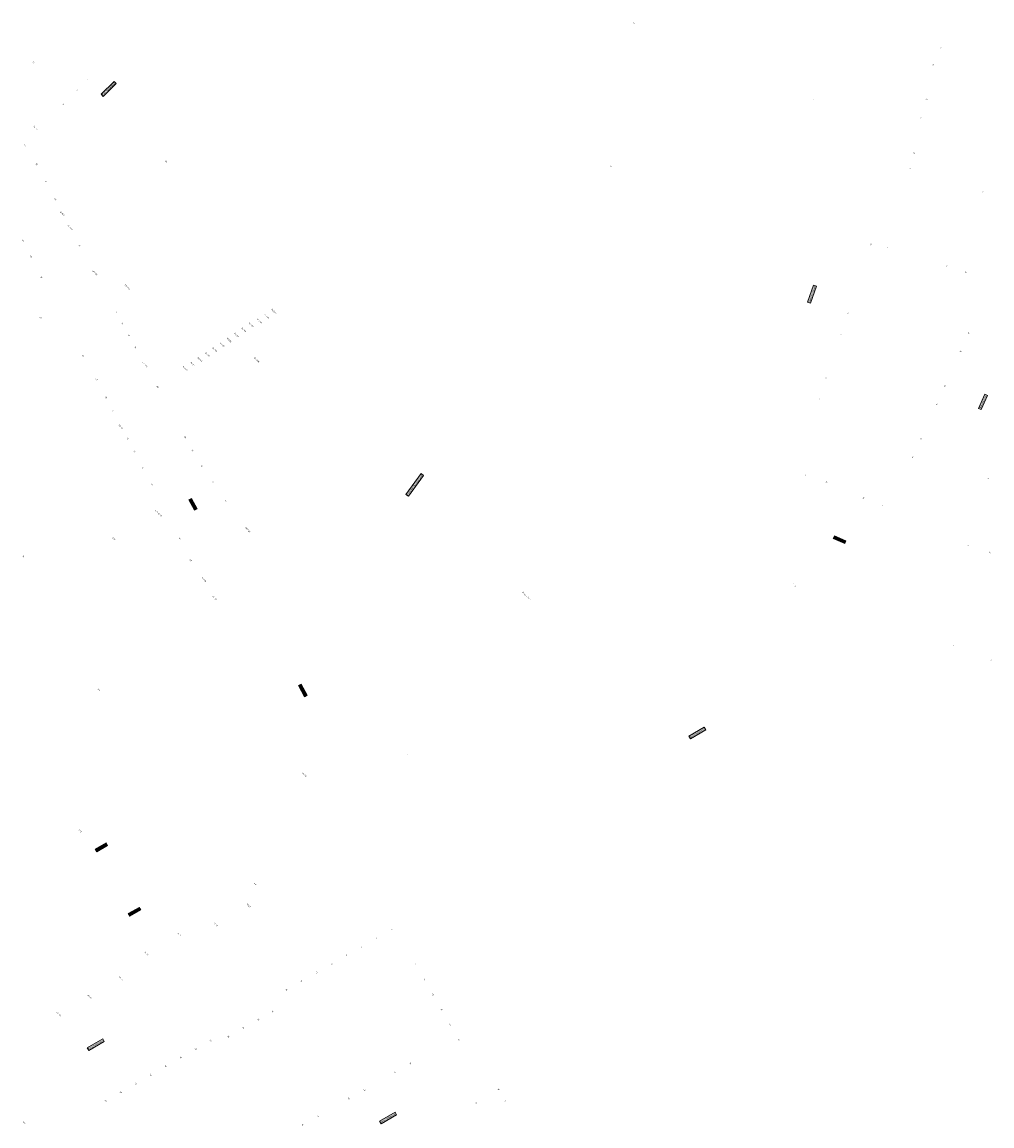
# Model space of a CAD drawing. Header units: metres. Extents: x 187485 to 190091, y 333584 to 335017.
# Tile 15 of 21: x 189114 to 189437, y 333924 to 334292. Entities that reach past the tile are written whole.
import ezdxf
from ezdxf.enums import TextEntityAlignment as Align

# ---------------------------------------------------------------- set-up
doc = ezdxf.new("R2010")
doc.units = ezdxf.units.M
doc.layers.add('B-WE-OG-BEBOUWING-T18', color=252, linetype='Continuous', lineweight=18)
doc.layers.add('B-WE-OG-TOPOGRAFIE-T18', color=7, linetype='Continuous', lineweight=18)
doc.styles.add('NLCS-ISO-M200-T25', font='NLCS-ISO.ttf', dxfattribs={"height": 0.5})
doc.styles.add('NLCS-ISO-M250-T18', font='NLCS-ISO.ttf', dxfattribs={"height": 0.45})

msp = doc.modelspace()

# ---------------------------------------------------------------- texts
at = {"layer": 'B-WE-OG-BEBOUWING-T18', "style": 'NLCS-ISO-M250-T18'}
for s, p in [('18', (189317.859, 334291.716)), ('1', (189420.165, 334283.499)), ('5A', (189117.684, 334278.685)), ('19', (189417.593, 334277.921)), ('5', (189135.83, 334272.927)), ('4', (189132.335, 334269.384)), ('6', (189377.848, 334266.273)), ('17', (189415.445, 334266.294)), ('3', (189127.704, 334264.674)), ('15', (189413.411, 334260.064)), ('1A-1B', (189118.395, 334256.8)), ('54', (189114.974, 334250.978)), ('13', (189411.292, 334248.454)), ('56', (189118.858, 334244.604)), ('50', (189161.94, 334245.624)), ('20', (189310.21, 334244.015)), ('2', (189409.893, 334243.246)), ('58', (189121.745, 334239.106)), ('60', (189124.99, 334232.956)), ('4', (189434.207, 334235.412)), ('62-62C', (189127.336, 334228.225)), ('64-64A', (189129.942, 334223.57)), ('57', (189114.231, 334219.091)), ('66', (189133.162, 334217.451)), ('11', (189396.891, 334217.892)), ('59', (189116.854, 334213.787)), ('9', (189402.407, 334216.983)), ('11', (189422.254, 334210.548)), ('61', (189120.323, 334206.977)), ('68-70A', (189138.198, 334208.486)), ('16', (189428.526, 334208.667)), ('72A-72E', (189149.079, 334203.688)), ('74', (189145.365, 334195.219)), ('84/G12', (189197.843, 334195.614)), ('9', (189389.161, 334194.971)), ('63', (189120.077, 334193.458)), ('76', (189147.329, 334191.586)), ('84/G9', (189190.255, 334191.063)), ('84/G10', (189193.056, 334192.299)), ('84/G11', (189195.418, 334193.934)), ('78', (189149.445, 334187.578)), ('84/G7', (189185.398, 334187.697)), ('84/G8', (189187.826, 334189.379)), ('7', (189386.789, 334187.935)), ('14', (189429.508, 334188.272)), ('84/G5', (189180.607, 334184.442)), ('84/G6', (189182.969, 334186.015)), ('65', (189134.225, 334180.726)), ('80', (189151.724, 334183.549)), ('84/G3', (189175.675, 334181.188)), ('84/G4', (189178.141, 334182.815)), ('12', (189426.767, 334182.199)), ('82-82A', (189154.849, 334177.749)), ('84/G0', (189168.252, 334176.511)), ('84/G1', (189170.743, 334177.935)), ('84/G2', (189173.209, 334179.561)), ('86-86B', (189192.114, 334179.412)), ('67', (189138.735, 334172.872)), ('5', (189381.908, 334173.322)), ('84', (189159.14, 334170.363)), ('10', (189421.556, 334170.668)), ('69', (189141.879, 334166.838)), ('3', (189379.543, 334166.294)), ('71', (189144.236, 334162.126)), ('8', (189418.813, 334164.588)), ('73-73C', (189146.839, 334157.021)), ('75', (189149.049, 334153.095)), ('88', (189168.259, 334153.598)), ('6', (189413.599, 334153.061)), ('77', (189151.281, 334148.874)), ('90', (189170.664, 334149.099)), ('92', (189173.831, 334144.013)), ('4', (189410.848, 334146.997)), ('81', (189154.239, 334143.237)), ('1', (189375.099, 334140.991)), ('3', (189435.962, 334139.816)), ('83', (189157.185, 334137.783)), ('94', (189177.571, 334138.53)), ('10', (189382.061, 334138.616)), ('96', (189181.803, 334132.308)), ('12', (189394.422, 334133.294)), ('85/1-85/8', (189159.269, 334128.295)), ('2', (189400.739, 334130.938)), ('100-148', (189189.082, 334122.724)), ('85A', (189144.525, 334119.687)), ('87', (189166.448, 334119.742)), ('79', (189114.25, 334113.857)), ('1', (189429.335, 334117.51)), ('14', (189436.587, 334115.098)), ('89', (189170.132, 334112.532)), ('91-91B', (189174.499, 334106.067)), ('1-30', (189371.234, 334104.196)), ('93-97', (189178.056, 334099.936)), ('24-24K/572', (189282.052, 334100.684)), ('1', (189424.404, 334084.085)), ('3', (189436.961, 334079.261)), ('1-3', (189139.531, 334069.347)), ('2', (189242.394, 334047.86)), ('40-78', (189207.964, 334041.001)), ('1-75', (189133.266, 334022.248)), ('1-11', (189191.684, 334004.476)), ('13-23', (189189.418, 333997.408)), ('25-35', (189178.48, 333991.092)), ('2', (189237.104, 333989.378)), ('37-51', (189166.358, 333987.636)), ('4', (189232.097, 333986.5)), ('53-67', (189155.434, 333981.416)), ('6', (189227.09, 333983.623)), ('10', (189217.049, 333977.852)), ('8', (189222.083, 333980.745)), ('1', (189245.001, 333977.864)), ('12', (189212.042, 333974.974)), ('69-79', (189146.91, 333972.95)), ('14', (189207.035, 333972.097)), ('1A', (189248.001, 333972.627)), ('81-91', (189136.435, 333966.93)), ('16', (189202.028, 333969.219)), ('1B', (189250.871, 333967.614)), ('93-103', (189126.11, 333961.09)), ('20', (189192.655, 333959.352)), ('18', (189197.382, 333962.054)), ('1C', (189253.743, 333962.6)), ('22', (189187.678, 333956.506)), ('1D', (189256.614, 333957.587)), ('26', (189176.848, 333952.39)), ('24', (189182.701, 333953.66)), ('1E', (189259.486, 333952.574)), ('28', (189171.837, 333949.511)), ('30', (189166.803, 333946.62)), ('72', (189243.295, 333944.709)), ('34', (189156.781, 333940.862)), ('32', (189161.792, 333943.741)), ('70', (189238.162, 333941.772)), ('36', (189151.77, 333937.982)), ('38', (189146.759, 333935.104)), ('68', (189227.989, 333935.888)), ('1F', (189272.748, 333936.025)), ('40', (189141.771, 333932.236)), ('66', (189222.843, 333932.961)), ('1G', (189265.249, 333931.62)), ('3', (189274.999, 333932.144)), ('64', (189212.629, 333927.106)), ('109', (189114.557, 333924.911)), ('62', (189207.508, 333924.175))]:
    msp.add_text(s, height=0.45, rotation=315.63, dxfattribs=at).set_placement(p, align=Align.MIDDLE)
at = {"layer": 'B-WE-OG-TOPOGRAFIE-T18', "char_height": 0.5, "attachment_point": 2, "style": 'NLCS-ISO-M200-T25', "bg_fill": 17, "box_fill_scale": 1.5, "bg_fill_color": 256, "bg_fill_true_color": 14737364, "bg_fill_transparency": 0}
for s, insert, width, rotation in [('Fort Sanderbout', (189142.599, 334269.942), 5.57812, 44.8), ('Swentiboldstraat', (189377.012, 334201.373), 5.53537, 71), ('Relindisstraat', (189434.026, 334165.476), 4.64232, 66.2), ('President Kennedysingel', (189244.626, 334137.816), 8.11061, 53.7), ('Putstraat', (189171.104, 334131.356), 3.44207, 299.1), ('Lahrstraat', (189386.557, 334119.677), 3.6852, 336.4), ('Kollenberg', (189207.718, 334069.248), 3.76262, 298.4), ('Kollenbergerhof', (189338.884, 334055.132), 5.44888, 30.8), ('Blijdestein', (189140.239, 334016.986), 3.67778, 29.7), ('Blijdestein', (189151.269, 333995.497), 3.67778, 29.7), ('Felix Ruttenlaan', (189138.339, 333951.154), 5.45785, 29.7), ('Felix Ruttenlaan', (189235.814, 333926.713), 5.45785, 29.7)]:
    msp.add_mtext(s, dxfattribs=dict(at, insert=insert, width=width, rotation=rotation))

doc.saveas('drawing.dxf')
